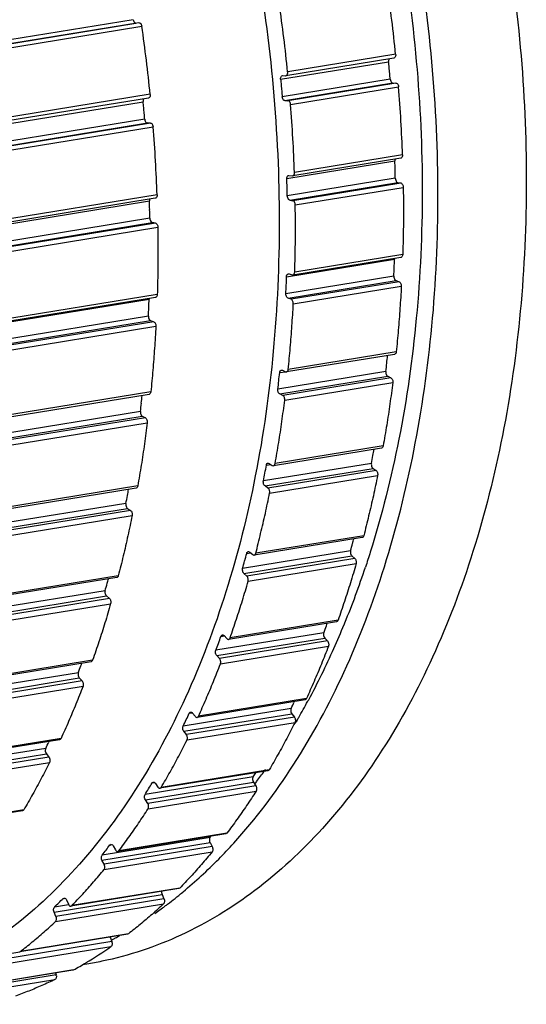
# Model space of a CAD drawing. Header units: millimetres. Extents: x -228268 to 1513407, y -439898 to -137408.
# Tile 41 of 125: x 198852 to 199480, y -290049 to -288829. Entities that reach past the tile are written whole.
import ezdxf

# ---------------------------------------------------------------- set-up
doc = ezdxf.new("R2010")
doc.units = ezdxf.units.MM

msp = doc.modelspace()

# ---------------------------------------------------------------- linework, layer by layer
at = {"color": 7, "lineweight": 25}
for p, q in [((198992.4, -288828.6), (198184, -288960.3)), ((198187.5, -288964.6), (198995.9, -288832.9)), ((198999.6, -288832.4), (198191.3, -288964)), ((198194.8, -288968.3), (199003.2, -288836.7)), ((199175.2, -288902.5), (199309.1, -288880.7)), ((199315.7, -288876.2), (199181.8, -288898)), ((199317.9, -288871.5), (199184, -288893.4)), ((199311.1, -288902.3), (199177.2, -288924.1)), ((199177.4, -288897.9), (199177.7, -288897.9)), ((199177.7, -288897.9), (199181.5, -288898)), ((199181.5, -288898), (199181.9, -288898)), ((199180.5, -288928.9), (199314.4, -288907)), ((199318.2, -288907.1), (199184.3, -288929)), ((199187.6, -288933.8), (199321.5, -288912)), ((199314.4, -288907), (199318.2, -288907.1)), ((198196.4, -289061.9), (199004.8, -288930.3)), ((199011.4, -288925.7), (198203.1, -289057.4)), ((199013.6, -288921.1), (198205.2, -289052.8)), ((199180.5, -288928.9), (199184.3, -288929)), ((199006.8, -288951.8), (198198.4, -289083.5)), ((198201.7, -289088.3), (199010.1, -288956.6)), ((199013.9, -288956.7), (198205.5, -289088.4)), ((198208.8, -289093.2), (199017.2, -288961.5)), ((199013.9, -288956.7), (199010.1, -288956.6)), ((199183, -289025.5), (199316.9, -289003.7)), ((199324.2, -289000.4), (199190.3, -289022.2)), ((199326.4, -288996.3), (199192.5, -289018.1)), ((199317.4, -289025.2), (199183.5, -289047)), ((199185.1, -289021.5), (199185.6, -289021.6)), ((199185.6, -289021.6), (199189.8, -289022)), ((199189.8, -289022), (199190.4, -289022.1)), ((199186.6, -289052.2), (199320.5, -289030.4)), ((199324.3, -289031.1), (199190.4, -289052.9)), ((199193.4, -289058.2), (199327.3, -289036.4)), ((199320.7, -289030.6), (199324.1, -289030.9)), ((199019.9, -289050), (198211.5, -289181.6)), ((199022.1, -289045.8), (198213.7, -289177.5)), ((199186.6, -289052.2), (199190.4, -289052.9)), ((198204.2, -289185), (199012.6, -289053.3)), ((199013.1, -289074.7), (198204.7, -289206.4)), ((198207.8, -289211.6), (199016.2, -289079.9)), ((199020, -289080.7), (198211.6, -289212.3)), ((198214.7, -289217.6), (199023, -289085.9)), ((199020, -289080.7), (199016.2, -289079.9)), ((199182.6, -289147.1), (199316.5, -289125.3)), ((199324.4, -289123.3), (199190.5, -289145.1)), ((199326.6, -289119.6), (199192.7, -289141.4)), ((199315.6, -289146.4), (199181.7, -289168.2)), ((199184.8, -289143.5), (199185.8, -289143.6)), ((199185.8, -289143.6), (199189.6, -289145)), ((199189.6, -289145), (199190.6, -289145)), ((199184.5, -289173.8), (199318.4, -289152)), ((199322.2, -289153.3), (199188.3, -289175.1)), ((199191, -289180.8), (199324.9, -289159)), ((199318.4, -289152), (199322.2, -289153.3)), ((198203.8, -289306.6), (199012.2, -289174.9)), ((199020.1, -289172.8), (198211.7, -289304.5)), ((199022.3, -289169.2), (198213.9, -289300.8)), ((199188.3, -289175.1), (199184.5, -289173.8)), ((199011.3, -289195.9), (198202.9, -289327.6)), ((198205.7, -289333.2), (199014, -289201.5)), ((199017.9, -289202.9), (198209.5, -289334.6)), ((198212.2, -289340.2), (199020.6, -289208.5)), ((199014, -289201.5), (199017.9, -289202.9)), ((199316.5, -289243.4), (199182.6, -289265.2)), ((199318.6, -289240.2), (199184.7, -289262)), ((199305.7, -289264.5), (199171.8, -289286.4)), ((199174.1, -289265.9), (199181.3, -289264.8)), ((199174.2, -289292.3), (199308.1, -289270.5)), ((199176.3, -289262.8), (199177.5, -289263)), ((199177.5, -289263), (199181.3, -289265)), ((199311.9, -289272.5), (199178, -289294.3)), ((199181.3, -289265), (199182.6, -289265.2)), ((199308.1, -289270.5), (199311.9, -289272.5)), ((199180.4, -289300.2), (199314.3, -289278.4)), ((199012.1, -289293), (198203.8, -289424.6)), ((199014.3, -289289.8), (198205.9, -289421.5)), ((199178, -289294.3), (199174.2, -289292.3)), ((199001.4, -289314.1), (198193, -289445.8)), ((198195.4, -289451.7), (199003.8, -289320.1)), ((199003.8, -289320.1), (199007.6, -289322)), ((199007.6, -289322), (198199.2, -289453.7)), ((198201.6, -289459.7), (199009.9, -289328)), ((199302.4, -289356.8), (199168.5, -289378.6)), ((199300.4, -289359.5), (199166.5, -289381.3)), ((199287.8, -289378.4), (199153.9, -289400.2)), ((199157.6, -289380.7), (199163.2, -289379.7)), ((199159.7, -289378), (199161.2, -289378.4)), ((199161.2, -289378.4), (199164.9, -289380.9)), ((199164.9, -289380.9), (199166.5, -289381.3)), ((199155.9, -289406.4), (199289.8, -289384.6)), ((199293.5, -289387.2), (199159.6, -289409)), ((199161.6, -289415.2), (199295.5, -289393.4)), ((199289.8, -289384.6), (199293.5, -289387.2)), ((198998.1, -289406.4), (198189.8, -289538)), ((199159.6, -289409), (199155.9, -289406.4)), ((198996.1, -289409.1), (198187.7, -289540.8)), ((198983.5, -289428), (198175.1, -289559.7)), ((198177.1, -289565.9), (198985.5, -289434.2)), ((198989.2, -289436.8), (198180.8, -289568.4)), ((198182.8, -289574.7), (198991.2, -289443)), ((198985.5, -289434.2), (198989.2, -289436.8)), ((199276.3, -289470.4), (199142.4, -289492.2)), ((199278.3, -289468.1), (199144.4, -289489.9)), ((199262, -289486.7), (199128.1, -289508.6)), ((199133.2, -289490), (199138, -289489.3)), ((199137, -289488.4), (199140.6, -289491.5)), ((199129.8, -289515), (199263.7, -289493.2)), ((199267.2, -289496.3), (199133.3, -289518.1)), ((199134.9, -289524.5), (199268.8, -289502.7)), ((199263.7, -289493.2), (199267.2, -289496.3)), ((199133.3, -289518.1), (199129.8, -289515)), ((198972, -289519.9), (198163.6, -289651.6)), ((198974, -289517.6), (198165.6, -289649.3)), ((198957.7, -289536.3), (198149.4, -289668)), ((198151, -289674.4), (198959.4, -289542.7)), ((198962.9, -289545.8), (198154.5, -289677.5)), ((198156.2, -289684), (198964.5, -289552.3)), ((198959.4, -289542.7), (198962.9, -289545.8)), ((199244.6, -289574.7), (199110.7, -289596.5)), ((199246.5, -289572.8), (199112.6, -289594.6)), ((199228.8, -289588.3), (199094.9, -289610.1)), ((199096.1, -289616.7), (199230, -289594.9)), ((199233.4, -289598.5), (199099.5, -289620.3)), ((199101.2, -289592.9), (199105.3, -289592.2)), ((199105.2, -289591.9), (199108.6, -289595.6)), ((199230, -289594.9), (199233.4, -289598.5)), ((199100.7, -289626.9), (199234.6, -289605.1)), ((198940.3, -289624.3), (198131.9, -289755.9)), ((198942.2, -289622.4), (198133.8, -289754)), ((199099.5, -289620.3), (199096.1, -289616.7)), ((198924.5, -289637.9), (198116.1, -289769.6)), ((198117.3, -289776.1), (198925.7, -289644.4)), ((198929.1, -289648.1), (198120.7, -289779.8)), ((198925.7, -289644.4), (198929.1, -289648.1)), ((198121.9, -289786.3), (198930.3, -289654.7)), ((199205.6, -289671.4), (199071.7, -289693.2)), ((199207.3, -289669.8), (199073.4, -289691.7)), ((199192.5, -289673.5), (199192.1, -289674.2)), ((199188.3, -289682.1), (199054.4, -289703.9)), ((199062, -289688.1), (199065.7, -289687.5)), ((199055.2, -289710.5), (199189.1, -289688.7)), ((199192.3, -289692.8), (199058.4, -289714.6)), ((199059.2, -289721.2), (199193.1, -289699.4)), ((199066.1, -289687.8), (199069.3, -289691.9)), ((199189.1, -289688.7), (199192.3, -289692.8)), ((199195.4, -289697.3), (199195.2, -289697.8)), ((199058.4, -289714.6), (199055.2, -289710.5)), ((198901.2, -289720.9), (198092.9, -289852.6)), ((198903, -289719.4), (198094.6, -289851.1)), ((198888.2, -289723.1), (198887.8, -289723.8)), ((198884, -289731.6), (198075.6, -289863.3)), ((198076.4, -289869.9), (198884.8, -289738.2)), ((198888, -289742.4), (198079.6, -289874)), ((198884.8, -289738.2), (198888, -289742.4)), ((198080.4, -289880.6), (198888.8, -289749)), ((199159.6, -289759.3), (199025.7, -289781.1)), ((199161.1, -289758.1), (199027.2, -289780)), ((199141.2, -289766.9), (199007.3, -289788.7)), ((199007.6, -289795.3), (199141.5, -289773.5)), ((199144.5, -289778.1), (199010.6, -289799.9)), ((199010.9, -289806.5), (199144.8, -289784.7)), ((199016, -289774.5), (199019.2, -289774)), ((199020.1, -289775), (199023.1, -289779.6)), ((199141.5, -289773.5), (199144.5, -289778.1)), ((199010.6, -289799.9), (199007.6, -289795.3)), ((198855.3, -289808.9), (198046.9, -289940.5)), ((198856.8, -289807.7), (198048.4, -289939.4)), ((199087.8, -289841.9), (198953.9, -289863.8)), ((199107.2, -289837.6), (198973.3, -289859.4)), ((199108.6, -289836.7), (198974.7, -289858.5)), ((199108.6, -289836.7), (199107.2, -289837.6)), ((198953.8, -289870.2), (199087.7, -289848.4)), ((199090.4, -289853.4), (198956.5, -289875.2)), ((198963.7, -289851.4), (198965, -289850.5)), ((198963.7, -289851.4), (198966.4, -289850.9)), ((198967.8, -289852.5), (198970.5, -289857.4)), ((199087.7, -289848.4), (199090.4, -289853.4)), ((198956.5, -289875.2), (198953.8, -289870.2)), ((198956.4, -289881.7), (199090.3, -289859.9)), ((198973.3, -289859.4), (198974.7, -289858.5)), ((199049.1, -289905.3), (198915.2, -289927.1)), ((199050.2, -289904.7), (198916.3, -289926.5)), ((199050.1, -289904.8), (199049, -289905.3)), ((198894.4, -289934.5), (199028.3, -289912.7)), ((199030.6, -289918), (198896.7, -289939.8)), ((198905.6, -289917.7), (198906.7, -289917.1)), ((198905.6, -289917.7), (198906.8, -289917.5)), ((199028.3, -289912.7), (199030.6, -289918)), ((198912.2, -289925.3), (198894.9, -289928.2)), ((198896.2, -289946.2), (199030.1, -289924.3)), ((198909.7, -289919.5), (198912.1, -289924.8)), ((198915.1, -289927.1), (198916.2, -289926.6)), ((198896.7, -289939.8), (198894.4, -289934.5)), ((198985.7, -289961.8), (198851.8, -289983.6)), ((198986.5, -289961.4), (198852.6, -289983.2)), ((198963.9, -289965.5), (198965.9, -289971.1)), ((198986.5, -289961.4), (198985.6, -289961.8)), ((198831, -289999), (198964.9, -289977.2)), ((198965.9, -289971.1), (198832, -289992.9)), ((198830, -289987.3), (198851.8, -289983.8)), ((198851.8, -289983.6), (198852.6, -289983.2)), ((198935.1, -289998.9), (198929.5, -289999.8)), ((198896.9, -290012.2), (198763, -290034)), ((198917.8, -290006.4), (198783.9, -290028.2)), ((198918.4, -290006.2), (198784.5, -290028)), ((198896.2, -290009.9), (198896.9, -290012.2)), ((198918.4, -290006.2), (198917.8, -290006.4)), ((198761.6, -290039.8), (198895.5, -290018))]:
    msp.add_line(p, q, dxfattribs=at)
for centre, radius, start, end in [((197372.8, -289067.4), 1954.9, 5.7465, 8.2426), ((197237.9, -289089.3), 1955.9, 5.7471, 8.242), ((197068.5, -289116.9), 1954.9, 5.7465, 8.2426), ((197419.1, -289063.4), 1908.5, 2.0158, 4.5533), ((197279.6, -289085.5), 1914, 2.0195, 4.5496), ((197114.8, -289112.9), 1908.5, 2.0158, 4.5533), ((197464.7, -289059.7), 1853.1, 1.4001, 1.7318), ((197471.7, -289059.6), 1846, 1.0677, 1.4002), ((197330, -289081.6), 1853.8, 1.4002, 1.7317), ((197337, -289081.4), 1846.8, 1.0678, 1.4001), ((197160.4, -289109.3), 1853.1, 1.4001, 1.7318), ((197167.4, -289109.1), 1846, 1.0677, 1.4002), ((197559.7, -289060.5), 1758, 357.544, 357.8875), ((197569.5, -289060.9), 1748.2, 357.1993, 357.5441), ((197424.8, -289082.3), 1759.1, 357.5441, 357.8874), ((197434.5, -289082.7), 1749.3, 357.1994, 357.544), ((197255.4, -289110.1), 1758, 357.544, 357.8875), ((197265.2, -289110.5), 1748.2, 357.1993, 357.5441), ((197683, -289069.9), 1634.3, 353.5208, 353.858), ((197694.6, -289071.2), 1622.7, 353.1586, 353.521), ((197547.5, -289091.6), 1635.9, 353.521, 353.8813), ((197559.4, -289092.9), 1624, 353.1588, 353.5208), ((197378.7, -289119.5), 1634.3, 353.5208, 353.858), ((197390.3, -289120.8), 1622.7, 353.1586, 353.521), ((197838.6, -289093.6), 1476.9, 348.8817, 349.2675), ((197826.4, -289091.3), 1489.3, 349.2673, 349.5651), ((197690.1, -289112.7), 1491.8, 349.2675, 349.6507), ((197703.2, -289115.1), 1478.4, 348.8819, 349.2673), ((197534.3, -289143.2), 1476.9, 348.8817, 349.2675), ((197522.1, -289140.9), 1489.3, 349.2673, 349.5651), ((197986.9, -289128.3), 1324.5, 344.296, 344.712), ((197980.6, -289126.5), 1331.1, 344.7121, 344.9564), ((197837.9, -289146), 1340.2, 344.7131, 345.1256), ((197854, -289150.4), 1323.5, 344.2958, 344.7121), ((198221.6, -289155.1), 1115.8, 337.8323, 341.6121), ((197682.6, -289177.8), 1324.5, 344.296, 344.712), ((197676.3, -289176.1), 1331.1, 344.7121, 344.9564), ((198134.4, -289175.4), 1169.7, 339.775, 339.9406), ((198274.6, -289176), 1058.8, 337.6678, 337.7996), ((198144.8, -289179.2), 1158.6, 339.3219, 339.7755), ((198297, -289185.3), 1034.5, 335.9025, 337.674), ((198009.4, -289200.5), 1160.2, 339.3222, 339.7752), ((197996.3, -289195.6), 1174.2, 339.7755, 340.2249), ((198355.3, -289211.5), 970.6, 331.7189, 335.9062), ((197830.8, -289225.2), 1169, 339.7749, 339.9406), ((197840.5, -289228.8), 1158.6, 339.3219, 339.7755), ((198288.1, -289240.4), 1002.7, 333.8672, 334.3667), ((198435.3, -289253.4), 880.2, 330.0073, 331.5115), ((198419, -289244.4), 898.9, 331.5068, 331.6436), ((198152.9, -289261.6), 1004.2, 333.8676, 334.3664), ((198140.9, -289255.8), 1017.5, 334.3667, 334.8611), ((198457.2, -289266), 855, 329.4972, 329.666), ((198453.7, -289263.9), 859.1, 329.6983, 329.8619), ((198450.9, -289262.3), 862.3, 329.8618, 330.0026), ((197983.8, -289290), 1002.7, 333.8672, 334.3667), ((198542.8, -289321.5), 752.9, 324.2105, 324.5993), ((198415.2, -289310.4), 857.6, 327.836, 328.238), ((198561.4, -289335.2), 729.8, 322.9267, 323.3219), ((198554.1, -289329.7), 739, 323.3224, 323.9651), ((198547.6, -289325), 747, 323.9644, 324.2103), ((198279.2, -289330.9), 860, 327.8365, 328.3896), ((198269, -289324.6), 872, 328.39, 328.938), ((198520.4, -289384.7), 728.7, 321.1341, 321.271), ((198383, -289403.7), 733.2, 321.135, 321.7502), ((198374.9, -289397.3), 743.5, 321.7506, 322.3601), ((198669.6, -289446.3), 602, 309.7135, 315.4365), ((198453.8, -289466.6), 638.4, 314.3723, 315.0486), ((198698.3, -289480.2), 557.7, 307.1636, 309.5498), ((198690.6, -289470.8), 569.8, 309.5418, 309.661), ((198460.5, -289473.4), 628.8, 313.6869, 314.3706), ((198710.3, -289496), 537.8, 305.0912, 306.7238), ((198706.6, -289491.1), 544, 306.7211, 306.9485), ((198705.6, -289489.7), 545.7, 306.9486, 307.1555), ((198737.1, -289538.9), 487.2, 297.9983, 298.465), ((198736.2, -289537.2), 489.1, 298.4648, 298.6065), ((198735, -289534.9), 491.7, 298.607, 299.2979), ((198662.3, -289542.6), 529.6, 300.8745, 304.8466), ((198672.5, -289559.4), 510, 298.8247, 300.8612), ((198889.6, -290014.3), 7.6, 5.1497, 16.1999)]:
    msp.add_arc(centre, radius, start, end, dxfattribs=at)
for points, start_tangent, end_tangent in [([(198558.7, -287687.9), (198642.3, -287682.3), (198746.6, -287696.9), (198850.8, -287734.8), (198952.8, -287795.2), (199050.6, -287876.8), (199142.4, -287978.1), (199226.1, -288097), (199300.2, -288231.2), (199362.9, -288377.7), (199413.2, -288534.1), (199450, -288697.1), (199472.4, -288863.1)], (0.987036, 0.1605), (0.089702, -0.995969)), ([(198253.9, -287737.5), (198336, -287732.2), (198440.3, -287746.8), (198544.5, -287784.7), (198646.5, -287845.1), (198744.3, -287926.7), (198836, -288028), (198919.8, -288146.9), (198993.8, -288281.1), (199056.5, -288427.6), (199106.9, -288584), (199143.7, -288747), (199166, -288913)], (0.987581, 0.157108), (0.089702, -0.995969)), ([(199362.8, -288881), (199340.5, -288715.3), (199303.9, -288552.7), (199253.7, -288396.5), (199191.1, -288250.1), (199117.1, -288115.7), (199033.3, -287996.5), (198941.5, -287895), (198843.6, -287813.2), (198774.2, -287769.6)], (-0.089702, 0.995969), (-0.876233, 0.481888)), ([(199057.5, -288065.5), (199103.8, -288134.8), (199175.9, -288265.4), (199236.9, -288408), (199285.9, -288560.3), (199321.7, -288718.9), (199343.5, -288880.4)], (0.583378, -0.812201), (0.089702, -0.995969)), ([(198992.4, -288828.6), (198993.1, -288830.9), (198994.4, -288832.5), (198995.7, -288832.7)], (0.148054, -0.988979), (0.989907, 0.141721)), ([(198999.9, -288832.5), (199001.2, -288832.8), (199002.5, -288834.4), (199003.2, -288836.7)], (0.989907, 0.141721), (0.143339, -0.989674)), ([(199472.4, -288863.1), (199479.8, -289028.4), (199472.4, -289189.8), (199450.2, -289344), (199413.7, -289487.7), (199363.6, -289618.7), (199300.9, -289734), (199227, -289830.9), (199143.4, -289907.8), (199051.6, -289963), (198953.6, -289995.5), (198935.1, -289998.9)], (0.089702, -0.995969), (-0.987036, -0.1605)), ([(199098.5, -289868.8), (199117.1, -289849.1), (199191, -289752.4), (199253.7, -289637.4), (199303.9, -289506.6), (199340.4, -289362.8), (199362.8, -289208.4), (199370.3, -289046.6), (199362.8, -288881)], (0.702339, 0.711843), (-0.089702, 0.995969)), ([(199343.5, -288880.4), (199350.8, -289041.2), (199343.5, -289198.3), (199321.9, -289348.4), (199286.4, -289488.3), (199280.4, -289507)], (0.089702, -0.995969), (-0.315984, -0.948765)), ([(199309.9, -288877), (199309.3, -288878.3), (199309.1, -288880.5)], (-0.588969, -0.808155), (0.095342, -0.995445)), ([(199310.1, -288891.5), (199309.8, -288887.9), (199309.5, -288884.3), (199309.1, -288880.5)], (-0.089702, 0.995969), (-0.095342, 0.995445)), ([(199317.9, -288871.6), (199317.7, -288873.9), (199316.8, -288875.6), (199315.8, -288876.2)], (0.100114, -0.994976), (-0.980643, -0.195804)), ([(199181.9, -288898), (199182.9, -288897.4), (199183.8, -288895.7), (199184, -288893.4)], (0.980652, 0.195759), (-0.100114, 0.994976)), ([(199311.1, -288902.5), (199310.8, -288898.7), (199310.5, -288895.1), (199310.1, -288891.5)], (-0.084052, 0.996461), (-0.089702, 0.995969)), ([(199175.2, -288902.3), (199175.4, -288900.1), (199176.3, -288898.5), (199177.4, -288897.9)], (-0.095342, 0.995445), (0.980623, 0.195906)), ([(199175.2, -288902.3), (199175.6, -288906.1), (199175.9, -288909.7), (199176.2, -288913.3)], (0.095342, -0.995445), (0.089702, -0.995969)), ([(199311.1, -288902.5), (199311.7, -288904.7), (199312.9, -288906.4), (199314.4, -288907)], (0.084052, -0.996461), (0.99963, -0.027216)), ([(199166, -288913), (199173.5, -289078.3), (199166.1, -289239.7), (199143.9, -289393.9), (199107.4, -289537.6), (199057.3, -289668.6), (198994.6, -289783.9), (198920.7, -289880.8), (198837.1, -289957.6), (198745.3, -290012.9), (198647.3, -290045.4), (198628.8, -290048.8)], (0.089702, -0.995969), (-0.987036, -0.1605)), ([(199176.2, -288913.3), (199176.6, -288916.9), (199176.9, -288920.5), (199177.2, -288924.3)], (0.089702, -0.995969), (0.084052, -0.996461)), ([(199318.2, -288907.1), (199319.7, -288907.8), (199320.9, -288909.5), (199321.5, -288911.9)], (0.99963, -0.027216), (0.079254, -0.996854)), ([(199005.6, -288926.6), (199005, -288927.9), (199004.8, -288930.1)], (-0.588969, -0.808155), (0.095342, -0.995445)), ([(199005.8, -288941.1), (199005.5, -288937.5), (199005.2, -288933.9), (199004.8, -288930.1)], (-0.089702, 0.995969), (-0.095342, 0.995445)), ([(199013.6, -288921.2), (199013.4, -288923.5), (199012.5, -288925.2), (199011.5, -288925.7)], (0.100114, -0.994976), (-0.980643, -0.195804)), ([(199180.5, -288928.9), (199179, -288928.2), (199177.8, -288926.5), (199177.2, -288924.3)], (-0.99963, 0.027216), (-0.084052, 0.996461)), ([(199187.6, -288933.7), (199187, -288931.3), (199185.8, -288929.6), (199184.3, -288929)], (-0.079254, 0.996854), (-0.99963, 0.027216)), ([(199006.8, -288952), (199006.5, -288948.2), (199006.1, -288944.6), (199005.8, -288941.1)], (-0.084052, 0.996461), (-0.089702, 0.995969)), ([(199006.8, -288952), (199007.4, -288954.2), (199008.6, -288955.9), (199010.1, -288956.6)], (0.084052, -0.996461), (0.99963, -0.027216)), ([(199013.9, -288956.7), (199015.4, -288957.4), (199016.6, -288959.1), (199017.2, -288961.4)], (0.99963, -0.027216), (0.079254, -0.996854)), ([(199317.2, -289001.5), (199316.9, -289003.7)], (-0.312977, -0.949761), (0.030218, -0.999543)), ([(199326.4, -288996.3), (199326, -288998.5), (199325, -289000), (199324.3, -289000.2)], (0.035109, -0.999383), (-0.997078, -0.076392)), ([(199183, -289025.5), (199183.3, -289023.3), (199184.4, -289021.8), (199185.1, -289021.6)], (-0.030218, 0.999543), (0.997217, 0.074552)), ([(199190.4, -289022), (199191.1, -289021.8), (199192.1, -289020.3), (199192.5, -289018.1)], (0.997316, 0.073221), (-0.035109, 0.999383)), ([(199317.4, -289025.2), (199317.9, -289027.6), (199319, -289029.5), (199320.7, -289030.6)], (0.018633, -0.999826), (0.981966, -0.189059)), ([(199324.1, -289030.9), (199325.7, -289031.9), (199326.8, -289033.6), (199327.3, -289035.8)], (0.981966, -0.189059), (0.089702, -0.995969)), ([(199327.3, -289036.4), (199327.5, -289064.2), (199327.3, -289092), (199326.6, -289119.6)], (0.013704, -0.999906), (-0.031806, -0.999494)), ([(199327.3, -289035.8), (199327.3, -289036.2), (199327.3, -289036.4)], (0.089702, -0.995969), (-0.08055, -0.996751)), ([(199012.9, -289051.1), (199012.6, -289053.3)], (-0.312977, -0.949761), (0.030218, -0.999543)), ([(199022.1, -289045.8), (199021.7, -289048.1), (199020.7, -289049.6), (199020, -289049.8)], (0.035109, -0.999383), (-0.997078, -0.076392)), ([(199186.8, -289052.4), (199185.1, -289051.3), (199184, -289049.4), (199183.5, -289047)], (-0.981966, 0.189059), (-0.018633, 0.999826)), ([(199193.4, -289057.6), (199192.9, -289055.4), (199191.8, -289053.7), (199190.2, -289052.7)], (-0.089702, 0.995969), (-0.981966, 0.189059)), ([(199192.7, -289141.4), (199193.4, -289113.8), (199193.6, -289086), (199193.4, -289058.2)], (0.031806, 0.999494), (-0.013704, 0.999906)), ([(199193.4, -289058.2), (199193.4, -289057.8), (199193.4, -289057.6)], (-0.013704, 0.999906), (-0.182654, 0.983177)), ([(199013.1, -289074.7), (199013.6, -289077.1), (199014.7, -289079), (199016.4, -289080.2)], (0.018633, -0.999826), (0.981966, -0.189059)), ([(199019.8, -289080.5), (199021.4, -289081.5), (199022.5, -289083.2), (199023, -289085.4)], (0.981966, -0.189059), (0.089702, -0.995969)), ([(199023, -289085.9), (199023.2, -289113.8), (199023, -289141.5), (199022.3, -289169.2)], (0.013704, -0.999906), (-0.031806, -0.999494)), ([(199023, -289085.4), (199023, -289085.7), (199023, -289085.9)], (0.089702, -0.995969), (-0.08055, -0.996751)), ([(199316.6, -289124.5), (199316.5, -289125.3)], (-0.16172, -0.986837), (-0.036866, -0.99932)), ([(199326.6, -289119.6), (199326.1, -289121.8), (199325, -289123.1), (199324.4, -289123.2)], (-0.031806, -0.999494), (-0.986342, -0.164707)), ([(199182.6, -289147.1), (199183.1, -289145), (199184.3, -289143.7), (199184.8, -289143.5)], (0.036866, 0.99932), (0.986426, 0.164206)), ([(199190.5, -289145), (199191.1, -289144.9), (199192.2, -289143.6), (199192.7, -289141.4)], (0.986353, 0.164643), (0.031806, 0.999494)), ([(199315.6, -289146.4), (199315.9, -289148.8), (199316.9, -289150.8), (199318.4, -289152)], (-0.048864, -0.998805), (0.941932, -0.335804)), ([(199324.9, -289159), (199323.2, -289186.2), (199321.1, -289213.3), (199318.6, -289240.2)], (-0.053974, -0.998542), (-0.101312, -0.994855)), ([(199322.2, -289153.3), (199323.4, -289154.3), (199324.4, -289155.9), (199324.9, -289157.9)], (0.941932, -0.335804), (0.089702, -0.995969)), ([(199324.9, -289157.9), (199324.9, -289158.3), (199324.9, -289158.6), (199324.9, -289159)], (0.089702, -0.995969), (-0.053974, -0.998542)), ([(199012.3, -289174.1), (199012.2, -289174.9)], (-0.16172, -0.986837), (-0.036866, -0.99932)), ([(199022.3, -289169.2), (199021.8, -289171.3), (199020.7, -289172.6), (199020.1, -289172.8)], (-0.031806, -0.999494), (-0.986342, -0.164707)), ([(199184.5, -289173.8), (199183, -289172.6), (199182, -289170.6), (199181.7, -289168.2)], (-0.941932, 0.335804), (0.048864, 0.998805)), ([(199184.7, -289262), (199187.2, -289235.1), (199189.3, -289208), (199191, -289180.8)], (0.101312, 0.994855), (0.053974, 0.998542)), ([(199191, -289179.7), (199190.5, -289177.7), (199189.6, -289176.1), (199188.3, -289175.1)], (-0.089702, 0.995969), (-0.941932, 0.335804)), ([(199191, -289180.8), (199191, -289180.4), (199191, -289180.1), (199191, -289179.7)], (0.053974, 0.998542), (-0.089702, 0.995969)), ([(199011.3, -289195.9), (199011.6, -289198.3), (199012.6, -289200.4), (199014, -289201.5)], (-0.048864, -0.998805), (0.941932, -0.335804)), ([(199020.6, -289208.5), (199018.9, -289235.8), (199016.8, -289262.9), (199014.3, -289289.8)], (-0.053974, -0.998542), (-0.101312, -0.994855)), ([(199017.9, -289202.9), (199019.1, -289203.8), (199020.1, -289205.5), (199020.6, -289207.5)], (0.941932, -0.335804), (0.089702, -0.995969)), ([(199020.6, -289207.5), (199020.6, -289207.9), (199020.6, -289208.2), (199020.6, -289208.5)], (0.089702, -0.995969), (-0.053974, -0.998542)), ([(199318.6, -289240.2), (199318, -289242.3), (199316.7, -289243.3), (199316.5, -289243.4)], (-0.101312, -0.994855), (-0.98943, -0.14501)), ([(199174.1, -289265.9), (199174.8, -289263.9), (199176, -289262.8), (199176.3, -289262.8)], (0.106592, 0.994303), (0.989407, 0.145169)), ([(199182.6, -289265.2), (199182.8, -289265.1), (199184.1, -289264.1), (199184.7, -289262)], (0.989432, 0.145), (0.101312, 0.994855)), ([(199305.7, -289264.5), (199305.8, -289267), (199306.7, -289269.1), (199308.1, -289270.5)], (-0.119124, -0.992879), (0.886205, -0.463294)), ([(199311.9, -289272.5), (199313, -289273.5), (199313.9, -289275), (199314.3, -289276.9)], (0.886205, -0.463294), (0.089702, -0.995969)), ([(199314.3, -289278.4), (199310.7, -289304.8), (199306.8, -289330.9), (199302.4, -289356.8)], (-0.124466, -0.992224), (-0.174102, -0.984728)), ([(199314.3, -289276.9), (199314.3, -289277.4), (199314.3, -289277.9), (199314.3, -289278.4)], (0.089702, -0.995969), (-0.124466, -0.992224)), ([(199014.3, -289289.8), (199013.7, -289291.8), (199012.4, -289292.9), (199012.2, -289293)], (-0.101312, -0.994855), (-0.98943, -0.14501)), ([(199174.2, -289292.3), (199172.8, -289290.9), (199171.9, -289288.8), (199171.8, -289286.4)], (-0.886205, 0.463294), (0.119124, 0.992879)), ([(199180.4, -289298.7), (199180, -289296.8), (199179.1, -289295.3), (199178, -289294.3)], (-0.089702, 0.995969), (-0.886205, 0.463294)), ([(199168.5, -289378.6), (199172.9, -289352.7), (199176.8, -289326.6), (199180.4, -289300.2)], (0.174102, 0.984728), (0.124466, 0.992224)), ([(199180.4, -289300.2), (199180.4, -289299.8), (199180.4, -289299.3), (199180.4, -289298.7)], (0.124466, 0.992224), (-0.089702, 0.995969)), ([(199001.4, -289314.1), (199001.5, -289316.5), (199002.4, -289318.7), (199003.8, -289320.1)], (-0.119124, -0.992879), (0.886205, -0.463294)), ([(199009.9, -289328), (199006.4, -289354.4), (199002.5, -289380.5), (198998.1, -289406.4)], (-0.124466, -0.992224), (-0.174102, -0.984728)), ([(199007.6, -289322), (199008.7, -289323), (199009.5, -289324.6), (199010, -289326.5)], (0.886205, -0.463294), (0.089702, -0.995969)), ([(199010, -289326.5), (199010, -289327), (199010, -289327.5), (199009.9, -289328)], (0.089702, -0.995969), (-0.124466, -0.992224)), ([(199302.4, -289356.8), (199301.7, -289358.7), (199300.4, -289359.5)], (-0.174102, -0.984728), (-0.987041, -0.160471)), ([(199157.6, -289380.7), (199158.4, -289378.8), (199159.7, -289378)], (0.179653, 0.98373), (0.986897, 0.161351)), ([(199166.5, -289381.3), (199167.8, -289380.5), (199168.5, -289378.6)], (0.987029, 0.160545), (0.174102, 0.984728)), ([(199287.8, -289378.4), (199287.8, -289380.8), (199288.5, -289383.1), (199289.8, -289384.6)], (-0.192839, -0.98123), (0.821076, -0.570819)), ([(199295.5, -289393.4), (199290.2, -289418.6), (199284.4, -289443.5), (199278.3, -289468.1)], (-0.198465, -0.980108), (-0.250846, -0.968027)), ([(199293.5, -289387.2), (199294.5, -289388.2), (199295.2, -289389.7), (199295.6, -289391.5)], (0.821076, -0.570819), (0.089702, -0.995969)), ([(199295.6, -289391.5), (199295.6, -289392.2), (199295.6, -289392.8), (199295.5, -289393.4)], (0.089702, -0.995969), (-0.198465, -0.980108)), ([(198998.1, -289406.4), (198997.4, -289408.3), (198996.1, -289409.1)], (-0.174102, -0.984728), (-0.987041, -0.160471)), ([(199155.9, -289406.4), (199154.6, -289404.9), (199153.9, -289402.6), (199153.9, -289400.2)], (-0.821076, 0.570819), (0.192839, 0.98123)), ([(199144.4, -289489.9), (199150.5, -289465.3), (199156.3, -289440.4), (199161.6, -289415.2)], (0.250846, 0.968027), (0.198465, 0.980108)), ([(199161.7, -289413.3), (199161.3, -289411.5), (199160.6, -289410), (199159.6, -289409)], (-0.089702, 0.995969), (-0.821076, 0.570819)), ([(199161.6, -289415.2), (199161.7, -289414.6), (199161.7, -289414), (199161.7, -289413.3)], (0.198465, 0.980108), (-0.089702, 0.995969)), ([(198983.5, -289428), (198983.4, -289430.4), (198984.2, -289432.6), (198985.5, -289434.2)], (-0.192839, -0.98123), (0.821076, -0.570819)), ([(198991.2, -289443), (198985.9, -289468.2), (198980.1, -289493.1), (198974, -289517.7)], (-0.198465, -0.980108), (-0.250846, -0.968027)), ([(198989.2, -289436.8), (198990.2, -289437.8), (198990.9, -289439.3), (198991.3, -289441.1)], (0.821076, -0.570819), (0.089702, -0.995969)), ([(198991.3, -289441.1), (198991.3, -289441.7), (198991.3, -289442.4), (198991.2, -289443)], (0.089702, -0.995969), (-0.198465, -0.980108)), ([(199278.3, -289468.1), (199277.4, -289469.8), (199276.3, -289470.4)], (-0.250846, -0.968027), (-0.982941, -0.183921)), ([(199133.2, -289490), (199134.1, -289488.3), (199135.2, -289487.8)], (0.256714, 0.966487), (0.983003, 0.183588)), ([(199135.2, -289487.8), (199135.5, -289487.8)], (0.983003, 0.183588), (0.999972, -0.007499)), ([(199135.5, -289487.8), (199137, -289488.4)], (0.999972, -0.007499), (0.751383, -0.659867)), ([(199140.6, -289491.5), (199142.1, -289492.2), (199142.4, -289492.2)], (0.751383, -0.659867), (0.982943, 0.18391)), ([(199142.4, -289492.2), (199143.5, -289491.6), (199144.4, -289489.9)], (0.982943, 0.18391), (0.250846, 0.968027)), ([(199262, -289486.8), (199261.9, -289489.1), (199262.4, -289491.4), (199263.7, -289493.2)], (-0.270663, -0.962674), (0.751383, -0.659867)), ([(199268.9, -289502.7), (199261.8, -289526.5), (199254.3, -289549.8), (199246.5, -289572.8)], (-0.276617, -0.96098), (-0.332113, -0.94324)), ([(199267.2, -289496.3), (199268.1, -289497.3), (199268.7, -289498.8), (199269, -289500.3)], (0.751383, -0.659867), (0.089702, -0.995969)), ([(199269, -289500.3), (199269.1, -289501.1), (199269, -289501.9), (199268.9, -289502.7)], (0.089702, -0.995969), (-0.276617, -0.96098)), ([(199129.8, -289515), (199128.6, -289513.2), (199128, -289510.9), (199128.1, -289508.6)], (-0.751383, 0.659867), (0.270663, 0.962674)), ([(198974, -289517.7), (198973.1, -289519.4), (198972, -289519.9)], (-0.250846, -0.968027), (-0.982941, -0.183921)), ([(199112.6, -289594.6), (199120.4, -289571.6), (199127.9, -289548.3), (199135, -289524.5)], (0.332113, 0.94324), (0.276617, 0.96098)), ([(199135.1, -289522.2), (199134.8, -289520.6), (199134.2, -289519.1), (199133.3, -289518.1)], (-0.089702, 0.995969), (-0.751383, 0.659867)), ([(199135, -289524.5), (199135.1, -289523.7), (199135.2, -289523), (199135.1, -289522.2)], (0.276617, 0.96098), (-0.089702, 0.995969)), ([(198957.7, -289536.3), (198957.5, -289538.7), (198958.1, -289541), (198959.4, -289542.7)], (-0.270663, -0.962674), (0.751383, -0.659867)), ([(198964.5, -289552.2), (198957.5, -289576), (198950, -289599.4), (198942.2, -289622.4)], (-0.276617, -0.96098), (-0.332113, -0.94324)), ([(198962.9, -289545.8), (198963.8, -289546.9), (198964.4, -289548.3), (198964.7, -289549.9)], (0.751383, -0.659867), (0.089702, -0.995969)), ([(198964.7, -289549.9), (198964.8, -289550.7), (198964.7, -289551.5), (198964.5, -289552.2)], (0.089702, -0.995969), (-0.276617, -0.96098)), ([(199246.5, -289572.8), (199245.4, -289574.3), (199244.6, -289574.7)], (-0.332113, -0.94324), (-0.98488, -0.173239)), ([(199228.8, -289588.3), (199228.4, -289590.6), (199228.9, -289593), (199230, -289594.9)], (-0.353123, -0.935577), (0.680338, -0.732898)), ([(199101.2, -289592.9), (199102.3, -289591.4), (199103.1, -289591)], (0.338334, 0.941026), (0.985059, 0.172218)), ([(199103.1, -289591), (199103.7, -289591)], (0.985059, 0.172218), (0.988036, -0.154225)), ([(199103.7, -289591), (199105.2, -289591.9)], (0.988036, -0.154225), (0.680338, -0.732898)), ([(199108.6, -289595.6), (199110.1, -289596.5), (199110.7, -289596.5)], (0.680338, -0.732898), (0.984892, 0.173171)), ([(199110.7, -289596.5), (199111.5, -289596.1), (199112.6, -289594.6)], (0.984892, 0.173171), (0.332113, 0.94324)), ([(199233.4, -289598.5), (199234.1, -289599.6), (199234.6, -289600.9), (199234.9, -289602.3)], (0.680338, -0.732898), (0.089702, -0.995969)), ([(199096.1, -289616.7), (199095, -289614.8), (199094.5, -289612.4), (199094.9, -289610.1)], (-0.680338, 0.732898), (0.353123, 0.935577)), ([(199234.6, -289605.1), (199225.8, -289627.1), (199216.7, -289648.7), (199207.3, -289669.8)], (-0.359436, -0.93317), (-0.418236, -0.908339)), ([(199234.8, -289604.2), (199234.6, -289605.1)], (-0.194422, -0.980918), (-0.359436, -0.93317)), ([(199234.9, -289602.3), (199234.9, -289603.3), (199234.8, -289604.2)], (0.089702, -0.995969), (-0.194422, -0.980918)), ([(198942.2, -289622.4), (198941.1, -289623.9), (198940.3, -289624.2)], (-0.332113, -0.94324), (-0.98488, -0.173239)), ([(199101, -289624.1), (199100.7, -289622.7), (199100.2, -289621.4), (199099.5, -289620.3)], (-0.089702, 0.995969), (-0.680338, 0.732898)), ([(199100.7, -289626.9), (199100.9, -289626), (199101, -289625.1), (199101, -289624.1)], (0.359436, 0.93317), (-0.089702, 0.995969)), ([(198924.5, -289637.9), (198924.1, -289640.1), (198924.6, -289642.5), (198925.7, -289644.4)], (-0.353123, -0.935577), (0.680338, -0.732898)), ([(199073.4, -289691.7), (199082.8, -289670.5), (199091.9, -289648.9), (199100.7, -289626.9)], (0.418236, 0.908339), (0.359436, 0.93317)), ([(198929.1, -289648.1), (198929.8, -289649.1), (198930.3, -289650.4), (198930.6, -289651.9)], (0.680338, -0.732898), (0.089702, -0.995969)), ([(198930.3, -289654.7), (198921.5, -289676.7), (198912.4, -289698.3), (198903, -289719.4)], (-0.359436, -0.93317), (-0.418236, -0.908339)), ([(198930.5, -289653.8), (198930.3, -289654.7)], (-0.194422, -0.980918), (-0.359436, -0.93317)), ([(198930.6, -289651.9), (198930.6, -289652.9), (198930.5, -289653.8)], (0.089702, -0.995969), (-0.194422, -0.980918)), ([(199207.3, -289669.8), (199206.1, -289671.2), (199205.6, -289671.3)], (-0.418236, -0.908339), (-0.989162, -0.14683)), ([(199062, -289688.1), (199063.2, -289686.8), (199063.7, -289686.6)], (0.42482, 0.905278), (0.989261, 0.146161)), ([(199063.7, -289686.6), (199064.6, -289686.7)], (0.989261, 0.146161), (0.95402, -0.299744)), ([(199064.6, -289686.7), (199066.1, -289687.8)], (0.95402, -0.299744), (0.609811, -0.792547)), ([(199188.3, -289682.1), (199187.8, -289684.2), (199188.1, -289686.6), (199189.1, -289688.7)], (-0.440459, -0.897773), (0.609811, -0.792547)), ([(199069.3, -289691.9), (199070.7, -289693.1), (199071.7, -289693.2)], (0.609811, -0.792547), (0.989171, 0.146765)), ([(199071.7, -289693.2), (199072.2, -289693), (199073.4, -289691.7)], (0.989171, 0.146765), (0.418236, 0.908339)), ([(199193.1, -289699.4), (199182.8, -289719.5), (199172.1, -289739), (199161.1, -289758.1)], (-0.44713, -0.894469), (-0.509065, -0.860728)), ([(199192.3, -289692.8), (199192.9, -289693.8), (199193.3, -289695), (199193.6, -289696.3)], (0.609811, -0.792547), (0.089702, -0.995969)), ([(199193.4, -289698.5), (199193.1, -289699.4)], (-0.245932, -0.969287), (-0.44713, -0.894469)), ([(199193.6, -289696.3), (199193.6, -289697.4), (199193.4, -289698.5)], (0.089702, -0.995969), (-0.245932, -0.969287)), ([(199055.2, -289710.5), (199054.2, -289708.4), (199053.9, -289706), (199054.4, -289703.9)], (-0.609811, 0.792547), (0.440459, 0.897773)), ([(198903, -289719.4), (198901.8, -289720.7), (198901.2, -289720.9)], (-0.418236, -0.908339), (-0.989162, -0.14683)), ([(199027.2, -289780), (199038.2, -289760.9), (199048.9, -289741.3), (199059.2, -289721.2)], (0.509065, 0.860728), (0.44713, 0.894469)), ([(199059.7, -289718.1), (199059.4, -289716.8), (199059, -289715.6), (199058.4, -289714.6)], (-0.089702, 0.995969), (-0.609811, 0.792547)), ([(199059.2, -289721.2), (199059.5, -289720.3), (199059.7, -289719.2), (199059.7, -289718.1)], (0.44713, 0.894469), (-0.089702, 0.995969)), ([(198884, -289731.6), (198883.5, -289733.8), (198883.8, -289736.2), (198884.8, -289738.2)], (-0.440459, -0.897773), (0.609811, -0.792547)), ([(198888, -289742.4), (198888.6, -289743.4), (198889, -289744.6), (198889.3, -289745.8)], (0.609811, -0.792547), (0.089702, -0.995969)), ([(198889.1, -289748.1), (198888.8, -289749)], (-0.245932, -0.969287), (-0.44713, -0.894469)), ([(198889.3, -289745.8), (198889.3, -289747), (198889.1, -289748.1)], (0.089702, -0.995969), (-0.245932, -0.969287)), ([(198888.8, -289749), (198878.5, -289769), (198867.8, -289788.6), (198856.8, -289807.7)], (-0.44713, -0.894469), (-0.509065, -0.860728)), ([(199161.1, -289758.1), (199159.9, -289759.2), (199159.6, -289759.3)], (-0.509065, -0.860728), (-0.990389, -0.138307)), ([(199141.2, -289766.9), (199140.5, -289768.9), (199140.6, -289771.3), (199141.5, -289773.5)], (-0.532349, -0.846525), (0.540715, -0.841206)), ([(199016, -289774.5), (199017.2, -289773.5), (199017.5, -289773.4)], (0.515972, 0.856606), (0.990282, 0.139077)), ([(199017.5, -289773.4), (199018.7, -289773.6)], (0.990282, 0.139077), (0.900985, -0.433851)), ([(199018.7, -289773.6), (199020.1, -289775)], (0.900985, -0.433851), (0.540715, -0.841206)), ([(199023.1, -289779.6), (199024.5, -289780.9), (199025.7, -289781.1)], (0.540715, -0.841206), (0.99039, 0.138306)), ([(199025.7, -289781.1), (199026, -289781.1), (199027.2, -289780)], (0.99039, 0.138306), (0.509065, 0.860728)), ([(199144.8, -289784.7), (199133, -289802.5), (199121, -289819.9), (199108.6, -289836.7)], (-0.539322, -0.8421), (-0.603597, -0.79729)), ([(199144.5, -289778.1), (199145, -289779), (199145.3, -289780.1), (199145.5, -289781.2)], (0.540715, -0.841206), (0.089702, -0.995969)), ([(199145.3, -289783.7), (199144.8, -289784.7)], (-0.299533, -0.954086), (-0.539322, -0.8421)), ([(199145.5, -289781.2), (199145.5, -289782.5), (199145.3, -289783.7)], (0.089702, -0.995969), (-0.299533, -0.954086)), ([(199007.6, -289795.3), (199006.7, -289793.1), (199006.6, -289790.7), (199007.3, -289788.7)], (-0.540715, 0.841206), (0.532349, 0.846525)), ([(198856.8, -289807.7), (198855.6, -289808.8), (198855.3, -289808.9)], (-0.509065, -0.860728), (-0.990389, -0.138307)), ([(198974.7, -289858.5), (198987.1, -289841.7), (198999.1, -289824.4), (199010.9, -289806.5)], (0.603597, 0.79729), (0.539322, 0.8421)), ([(199011.6, -289803), (199011.4, -289801.9), (199011.1, -289800.8), (199010.6, -289799.9)], (-0.089702, 0.995969), (-0.540715, 0.841206)), ([(199010.9, -289806.5), (199011.4, -289805.5), (199011.6, -289804.3), (199011.6, -289803)], (0.539322, 0.8421), (-0.089702, 0.995969)), ([(199087.8, -289841.9), (199087, -289843.8), (199087, -289846.2), (199087.7, -289848.4)], (-0.6275, -0.778616), (0.473349, -0.880875)), ([(198965, -289850.5), (198965, -289850.5), (198966.5, -289850.9)], (0.98636, 0.164602), (0.834033, -0.551714)), ([(198966.5, -289850.9), (198967.8, -289852.5)], (0.834033, -0.551714), (0.473349, -0.880875)), ([(198970.5, -289857.4), (198971.8, -289859), (198973.3, -289859.4)], (0.473349, -0.880875), (0.986593, 0.163199)), ([(199090.4, -289853.4), (199090.8, -289854.3), (199091, -289855.2), (199091.2, -289856.2)], (0.473349, -0.880875), (0.089702, -0.995969)), ([(199091.2, -289856.2), (199091.2, -289857.6), (199090.9, -289858.9)], (0.089702, -0.995969), (-0.355469, -0.934688)), ([(198953.8, -289870.2), (198953.1, -289868), (198953.1, -289865.6), (198953.9, -289863.8)], (-0.473349, 0.880875), (0.6275, 0.778616)), ([(199090.3, -289859.9), (199077.2, -289875.4), (199063.8, -289890.4), (199050.1, -289904.8)], (-0.634625, -0.77282), (-0.699462, -0.71467)), ([(199090.9, -289858.9), (199090.3, -289859.9)], (-0.355469, -0.934688), (-0.634625, -0.77282)), ([(198916.2, -289926.6), (198929.9, -289912.2), (198943.3, -289897.2), (198956.4, -289881.7)], (0.699462, 0.71467), (0.634625, 0.77282)), ([(198956.4, -289881.7), (198957, -289880.7), (198957.3, -289879.4), (198957.3, -289878)], (0.634625, 0.77282), (-0.089702, 0.995969)), ([(198957.3, -289878), (198957.1, -289877), (198956.9, -289876.1), (198956.5, -289875.2)], (-0.089702, 0.995969), (-0.473349, 0.880875)), ([(198906.7, -289917.1), (198907, -289917.1), (198908.5, -289917.7)], (0.985825, 0.167779), (0.756894, -0.653538)), ([(198908.5, -289917.7), (198909.7, -289919.5)], (0.756894, -0.653538), (0.407633, -0.913146)), ([(199027.7, -289908.8), (199027.7, -289910.3), (199028.3, -289912.7)], (-0.135939, -0.990717), (0.407633, -0.913146)), ([(199030.6, -289918), (199030.9, -289918.7), (199031.1, -289919.5), (199031.2, -289920.3)], (0.407633, -0.913146), (0.089702, -0.995969)), ([(198894.4, -289934.5), (198893.8, -289932.2), (198894, -289929.9), (198894.9, -289928.2)], (-0.407633, 0.913146), (0.723118, 0.690724)), ([(198912.1, -289924.8), (198913.3, -289926.5), (198914.8, -289927.2), (198915.1, -289927.1)], (0.407633, -0.913146), (0.986795, 0.161972)), ([(199030.1, -289924.3), (199015.8, -289937.3), (199001.3, -289949.7), (198986.5, -289961.4)], (-0.730114, -0.683325), (-0.792412, -0.609986)), ([(199030.8, -289923.3), (199030.1, -289924.3)], (-0.398869, -0.917008), (-0.730114, -0.683325)), ([(199031.2, -289920.3), (199031.2, -289921.9), (199030.8, -289923.3)], (0.089702, -0.995969), (-0.398869, -0.917008)), ([(198896.2, -289946.1), (198896.9, -289945.1), (198897.3, -289943.7), (198897.3, -289942.1)], (0.730114, 0.683325), (-0.089702, 0.995969)), ([(198897.3, -289942.1), (198897.2, -289941.3), (198897, -289940.5), (198896.7, -289939.8)], (-0.089702, 0.995969), (-0.407633, 0.913146)), ([(198852.6, -289983.2), (198867.4, -289971.5), (198881.9, -289959.1), (198896.2, -289946.1)], (0.792412, 0.609986), (0.730114, 0.683325)), ([(198965.8, -289976.2), (198964.9, -289977.2)], (-0.474645, -0.880177), (-0.820861, -0.571128)), ([(198966.3, -289973), (198966.3, -289974.8), (198965.8, -289976.2)], (0.089702, -0.995969), (-0.474645, -0.880177)), ([(198965.9, -289971.1), (198966.1, -289971.7), (198966.2, -289972.4), (198966.3, -289973)], (0.343266, -0.939238), (0.089702, -0.995969)), ([(198897.2, -290013.6), (198897.1, -290015.5), (198896.5, -290017.1)], (0.089702, -0.995969), (-0.538899, -0.842371)), ([(198895.5, -290018), (198879.3, -290025.5), (198863, -290032.3), (198846.5, -290038.5)], (-0.899974, -0.435943), (-0.942931, -0.332988)), ([(198896.5, -290017.1), (198895.5, -290018)], (-0.538899, -0.842371), (-0.899974, -0.435943))]:
    msp.add_spline(points, degree=3, dxfattribs=dict(at, start_tangent=start_tangent, end_tangent=end_tangent))

doc.saveas('drawing.dxf')
